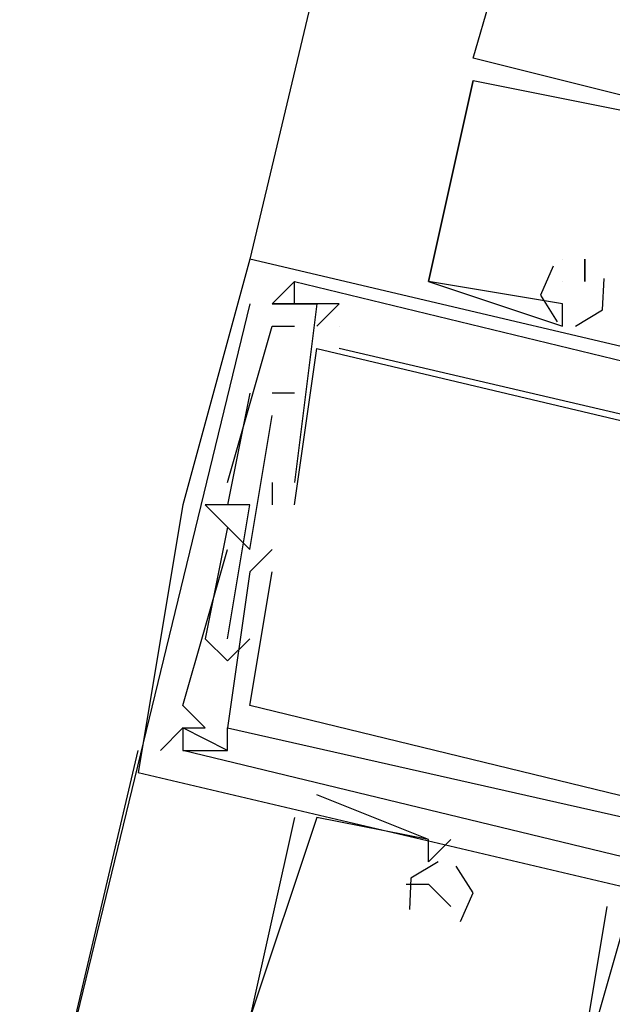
# Model space of a CAD drawing. Header units: feet. Extents: x -79 to 198, y -22 to 181.
# Tile 123 of 256: x 115.409 to 115.763, y 67.693 to 68.281. Entities that reach past the tile are written whole.
import ezdxf

# ---------------------------------------------------------------- set-up
doc = ezdxf.new("R2010")
doc.units = ezdxf.units.FT
doc.layers.add('A-LINEA', color=7, linetype='CONTINUOUS')

msp = doc.modelspace()

# ---------------------------------------------------------------- linework, layer by layer
at = {"layer": 'A-LINEA'}
for p, q in [((117.2133, 75.1511), (115.5467, 68.1378)), ((115.68, 68.2578), (115.7067, 68.3511)), ((115.68, 68.2578), (115.68, 68.2578)), ((115.68, 68.2578), (115.68, 68.2578)), ((115.68, 68.2578), (115.68, 68.2578)), ((115.68, 68.2578), (115.68, 68.2578)), ((115.68, 68.2578), (115.68, 68.2578)), ((115.68, 68.2578), (115.68, 68.2578)), ((115.68, 68.2444), (115.68, 68.2444)), ((115.68, 68.2444), (115.68, 68.2444)), ((115.68, 68.2444), (115.68, 68.2444)), ((115.68, 68.2444), (115.68, 68.2444)), ((115.68, 68.2444), (115.68, 68.2444)), ((115.68, 68.2444), (115.68, 68.2444)), ((115.5467, 68.1378), (115.5467, 68.1378)), ((115.5467, 68.1378), (115.5467, 68.1378)), ((115.5467, 68.1378), (115.5467, 68.1378)), ((115.7333, 68.1378), (115.7333, 68.1378)), ((115.7333, 68.1378), (115.7333, 68.1378)), ((115.7333, 68.1378), (115.7333, 68.1378)), ((115.7333, 68.1378), (115.7333, 68.1378)), ((115.7333, 68.1378), (115.7333, 68.1378)), ((115.7333, 68.1378), (115.7333, 68.1378)), ((115.7467, 68.1378), (115.7467, 68.1378)), ((115.7467, 68.1378), (115.7467, 68.1378)), ((115.7467, 68.1378), (115.7467, 68.1378)), ((115.5733, 68.1244), (115.5733, 68.1244)), ((115.5733, 68.1244), (115.5733, 68.1244)), ((115.5733, 68.1244), (115.5733, 68.1244)), ((115.5733, 68.1244), (115.5733, 68.1244)), ((115.5733, 68.1244), (115.5733, 68.1244)), ((115.5733, 68.1244), (115.5733, 68.1244)), ((115.6533, 68.1244), (115.6533, 68.1244)), ((115.6533, 68.1244), (115.6533, 68.1244)), ((115.6533, 68.1244), (115.6533, 68.1244)), ((115.6533, 68.1244), (115.6533, 68.1244)), ((115.6533, 68.1244), (115.6533, 68.1244)), ((115.6533, 68.1244), (115.6533, 68.1244)), ((115.7333, 68.1244), (115.7333, 68.1244)), ((115.7333, 68.1244), (115.7333, 68.1244)), ((115.7333, 68.1244), (115.7333, 68.1244)), ((115.7467, 68.1244), (115.7467, 68.1244)), ((115.7467, 68.1244), (115.7467, 68.1244)), ((115.7467, 68.1244), (115.7467, 68.1244)), ((115.7467, 68.1244), (115.7467, 68.1244)), ((115.7467, 68.1244), (115.7467, 68.1244)), ((115.7467, 68.1244), (115.7467, 68.1244)), ((115.5467, 68.1111), (115.4267, 67.6178)), ((115.56, 68.1111), (115.56, 68.1111)), ((115.56, 68.1111), (115.56, 68.1111)), ((115.56, 68.1111), (115.56, 68.1111)), ((115.56, 68.1111), (115.56, 68.1111)), ((115.56, 68.1111), (115.56, 68.1111)), ((115.56, 68.1111), (115.56, 68.1111)), ((115.5733, 68.1111), (115.5733, 68.1111)), ((115.5733, 68.1111), (115.5733, 68.1111)), ((115.5733, 68.1111), (115.5733, 68.1111)), ((115.5733, 68.1111), (115.5733, 68.1111)), ((115.5733, 68.1111), (115.5733, 68.1111)), ((115.5733, 68.1111), (115.5733, 68.1111)), ((115.5867, 68.1111), (115.5867, 68.1111)), ((115.5867, 68.1111), (115.5867, 68.1111)), ((115.5867, 68.1111), (115.5867, 68.1111)), ((115.6, 68.1111), (115.6, 68.1111)), ((115.6, 68.1111), (115.6, 68.1111)), ((115.6, 68.1111), (115.6, 68.1111)), ((115.7333, 68.1111), (115.7333, 68.1111)), ((115.7333, 68.1111), (115.7333, 68.1111)), ((115.7333, 68.1111), (115.7333, 68.1111)), ((115.7333, 68.1111), (115.7333, 68.1111)), ((115.7333, 68.1111), (115.7333, 68.1111)), ((115.7333, 68.1111), (115.7333, 68.1111)), ((115.56, 68.0978), (115.56, 68.0978)), ((115.56, 68.0978), (115.56, 68.0978)), ((115.56, 68.0978), (115.56, 68.0978)), ((115.5733, 68.0978), (115.5733, 68.0978)), ((115.5733, 68.0978), (115.5733, 68.0978)), ((115.5733, 68.0978), (115.5733, 68.0978)), ((115.5867, 68.0978), (115.5867, 68.0978)), ((115.5867, 68.0978), (115.5867, 68.0978)), ((115.5867, 68.0978), (115.5867, 68.0978)), ((115.6, 68.0978), (115.6, 68.0978)), ((115.6, 68.0978), (115.6, 68.0978)), ((115.6, 68.0978), (115.6, 68.0978)), ((115.7333, 68.0978), (115.7333, 68.0978)), ((115.7333, 68.0978), (115.7333, 68.0978)), ((115.7333, 68.0978), (115.7333, 68.0978)), ((115.5867, 68.0844), (115.5867, 68.0844)), ((115.5867, 68.0844), (115.5867, 68.0844)), ((115.5867, 68.0844), (115.5867, 68.0844)), ((115.6, 68.0844), (115.6, 68.0844)), ((115.6, 68.0844), (115.6, 68.0844)), ((115.6, 68.0844), (115.6, 68.0844)), ((115.5467, 68.0578), (115.5467, 68.0578)), ((115.5467, 68.0578), (115.5467, 68.0578)), ((115.5467, 68.0578), (115.5467, 68.0578)), ((115.5733, 68.0578), (115.56, 68.0578)), ((115.56, 68.0578), (115.56, 68.0578)), ((115.5733, 68.0578), (115.56, 68.0578)), ((115.56, 68.0578), (115.56, 68.0578)), ((115.5733, 68.0578), (115.56, 68.0578)), ((115.56, 68.0578), (115.56, 68.0578)), ((115.5733, 68.0578), (115.5733, 68.0578)), ((115.5733, 68.0578), (115.5733, 68.0578)), ((115.5733, 68.0578), (115.5733, 68.0578)), ((115.56, 68.0444), (115.56, 68.0444)), ((115.56, 68.0444), (115.56, 68.0444)), ((115.56, 68.0444), (115.56, 68.0444)), ((115.5333, 68.0044), (115.5333, 68.0044)), ((115.5333, 68.0044), (115.5333, 68.0044)), ((115.5333, 68.0044), (115.5333, 68.0044)), ((115.56, 68.0044), (115.56, 67.9911)), ((115.56, 68.0044), (115.56, 68.0044)), ((115.56, 68.0044), (115.56, 67.9911)), ((115.56, 68.0044), (115.56, 68.0044)), ((115.56, 68.0044), (115.56, 67.9911)), ((115.56, 68.0044), (115.56, 68.0044)), ((115.5733, 68.0044), (115.5733, 68.0044)), ((115.5733, 68.0044), (115.5733, 68.0044)), ((115.5733, 68.0044), (115.5733, 68.0044)), ((115.5733, 68.0044), (115.5733, 68.0044)), ((115.5733, 68.0044), (115.5733, 68.0044)), ((115.5733, 68.0044), (115.5733, 68.0044)), ((115.5067, 67.9911), (115.5067, 67.9911)), ((115.5067, 67.9911), (115.5067, 67.9911)), ((115.5067, 67.9911), (115.5067, 67.9911)), ((115.5067, 67.9911), (115.5067, 67.9911)), ((115.5067, 67.9911), (115.5067, 67.9911)), ((115.5067, 67.9911), (115.5067, 67.9911)), ((115.52, 67.9911), (115.52, 67.9911)), ((115.52, 67.9911), (115.52, 67.9911)), ((115.52, 67.9911), (115.52, 67.9911)), ((115.52, 67.9911), (115.52, 67.9911)), ((115.52, 67.9911), (115.52, 67.9911)), ((115.52, 67.9911), (115.52, 67.9911)), ((115.5333, 67.9911), (115.5333, 67.9911)), ((115.5333, 67.9911), (115.5333, 67.9911)), ((115.5333, 67.9911), (115.5333, 67.9911)), ((115.5333, 67.9911), (115.5333, 67.9911)), ((115.5333, 67.9911), (115.5333, 67.9911)), ((115.5333, 67.9911), (115.5333, 67.9911)), ((115.5467, 67.9911), (115.5467, 67.9911)), ((115.5467, 67.9911), (115.5467, 67.9911)), ((115.5467, 67.9911), (115.5467, 67.9911)), ((115.56, 67.9911), (115.56, 67.9911)), ((115.56, 67.9911), (115.56, 67.9911)), ((115.56, 67.9911), (115.56, 67.9911)), ((115.5733, 67.9911), (115.5733, 67.9911)), ((115.5733, 67.9911), (115.5733, 67.9911)), ((115.5733, 67.9911), (115.5733, 67.9911)), ((115.5333, 67.9778), (115.5333, 67.9778)), ((115.5333, 67.9778), (115.5333, 67.9778)), ((115.5333, 67.9778), (115.5333, 67.9778)), ((115.5333, 67.9778), (115.5333, 67.9778)), ((115.5333, 67.9778), (115.5333, 67.9778)), ((115.5333, 67.9778), (115.5333, 67.9778)), ((115.5333, 67.9644), (115.5333, 67.9644)), ((115.5333, 67.9644), (115.5333, 67.9644)), ((115.5333, 67.9644), (115.5333, 67.9644)), ((115.5467, 67.9644), (115.5467, 67.9644)), ((115.5467, 67.9644), (115.5467, 67.9644)), ((115.5467, 67.9644), (115.5467, 67.9644)), ((115.56, 67.9644), (115.56, 67.9644)), ((115.56, 67.9644), (115.56, 67.9644)), ((115.56, 67.9644), (115.56, 67.9644)), ((115.5467, 67.9511), (115.5467, 67.9511)), ((115.5467, 67.9511), (115.5467, 67.9511)), ((115.5467, 67.9511), (115.5467, 67.9511)), ((115.56, 67.9511), (115.56, 67.9511)), ((115.56, 67.9511), (115.56, 67.9511)), ((115.56, 67.9511), (115.56, 67.9511)), ((115.52, 67.9111), (115.52, 67.9111)), ((115.52, 67.9111), (115.52, 67.9111)), ((115.52, 67.9111), (115.52, 67.9111)), ((115.5333, 67.9111), (115.5333, 67.9111)), ((115.5333, 67.9111), (115.5333, 67.9111)), ((115.5333, 67.9111), (115.5333, 67.9111)), ((115.5467, 67.9111), (115.5467, 67.9111)), ((115.5467, 67.9111), (115.5467, 67.9111)), ((115.5467, 67.9111), (115.5467, 67.9111)), ((115.5333, 67.8978), (115.5333, 67.8978)), ((115.5333, 67.8978), (115.5333, 67.8978)), ((115.5333, 67.8978), (115.5333, 67.8978)), ((115.5067, 67.8711), (115.5067, 67.8711)), ((115.5067, 67.8711), (115.5067, 67.8711)), ((115.5067, 67.8711), (115.5067, 67.8711)), ((115.5467, 67.8711), (115.5467, 67.8711)), ((115.5467, 67.8711), (115.5467, 67.8711)), ((115.5467, 67.8711), (115.5467, 67.8711)), ((115.5067, 67.8578), (115.5067, 67.8578)), ((115.5067, 67.8578), (115.5067, 67.8578)), ((115.5067, 67.8578), (115.5067, 67.8578)), ((115.5067, 67.8578), (115.5067, 67.8578)), ((115.5067, 67.8578), (115.5067, 67.8578)), ((115.5067, 67.8578), (115.5067, 67.8578)), ((115.52, 67.8578), (115.52, 67.8578)), ((115.52, 67.8578), (115.52, 67.8578)), ((115.52, 67.8578), (115.52, 67.8578)), ((115.5333, 67.8578), (115.5333, 67.8578)), ((115.5333, 67.8578), (115.5333, 67.8578)), ((115.5333, 67.8578), (115.5333, 67.8578)), ((115.5333, 67.8578), (115.5333, 67.8578)), ((115.5333, 67.8578), (115.5333, 67.8578)), ((115.5333, 67.8578), (115.5333, 67.8578)), ((113.8267, 60.8178), (115.48, 67.8444)), ((115.4933, 67.8444), (115.4933, 67.8444)), ((115.4933, 67.8444), (115.4933, 67.8444)), ((115.4933, 67.8444), (115.4933, 67.8444)), ((115.5067, 67.8444), (115.5067, 67.8444)), ((115.5067, 67.8444), (115.5067, 67.8444)), ((115.5067, 67.8444), (115.5067, 67.8444)), ((115.5067, 67.8444), (115.5067, 67.8444)), ((115.5067, 67.8444), (115.5067, 67.8444)), ((115.5067, 67.8444), (115.5067, 67.8444)), ((115.5333, 67.8444), (115.5333, 67.8444)), ((115.5333, 67.8444), (115.5333, 67.8444)), ((115.5333, 67.8444), (115.5333, 67.8444)), ((115.5333, 67.8444), (115.5333, 67.8444)), ((115.5333, 67.8444), (115.5333, 67.8444)), ((115.5333, 67.8444), (115.5333, 67.8444)), ((115.48, 67.8311), (115.48, 67.8311)), ((115.48, 67.8311), (115.48, 67.8311)), ((115.48, 67.8311), (115.48, 67.8311)), ((115.6533, 67.7911), (115.5867, 67.8178)), ((115.5867, 67.8178), (115.5867, 67.8178)), ((115.6533, 67.7911), (115.5867, 67.8178)), ((115.5867, 67.8178), (115.5867, 67.8178)), ((115.6533, 67.7911), (115.5867, 67.8178)), ((115.5867, 67.8178), (115.5867, 67.8178)), ((115.5733, 67.8044), (115.5467, 67.6844)), ((115.5733, 67.8044), (115.5467, 67.6844)), ((115.5733, 67.8044), (115.5467, 67.6844)), ((115.5733, 67.8044), (115.5733, 67.8044)), ((115.5733, 67.8044), (115.5733, 67.8044)), ((115.5733, 67.8044), (115.5733, 67.8044)), ((115.5867, 67.8044), (115.5867, 67.8044)), ((115.5867, 67.8044), (115.5867, 67.8044)), ((115.5867, 67.8044), (115.5867, 67.8044)), ((115.6667, 67.7911), (115.6533, 67.7778)), ((115.6533, 67.7911), (115.6533, 67.7911)), ((115.6533, 67.7911), (115.6533, 67.7911)), ((115.6667, 67.7911), (115.6533, 67.7778)), ((115.6533, 67.7911), (115.6533, 67.7911)), ((115.6533, 67.7911), (115.6533, 67.7911)), ((115.6667, 67.7911), (115.6533, 67.7778)), ((115.6533, 67.7911), (115.6533, 67.7911)), ((115.6533, 67.7911), (115.6533, 67.7911)), ((115.6667, 67.7911), (115.6667, 67.7911)), ((115.6667, 67.7911), (115.6667, 67.7911)), ((115.6667, 67.7911), (115.6667, 67.7911)), ((115.6533, 67.7778), (115.6533, 67.7778)), ((115.6533, 67.7778), (115.6533, 67.7778)), ((115.6533, 67.7778), (115.6533, 67.7778)), ((115.6533, 67.7778), (115.6533, 67.7778)), ((115.6533, 67.7778), (115.6533, 67.7778)), ((115.6533, 67.7778), (115.6533, 67.7778)), ((115.64, 67.7644), (115.64, 67.7644)), ((115.64, 67.7644), (115.64, 67.7644)), ((115.64, 67.7644), (115.64, 67.7644)), ((115.6533, 67.7644), (115.6533, 67.7644)), ((115.6533, 67.7644), (115.6533, 67.7644)), ((115.6533, 67.7644), (115.6533, 67.7644)), ((115.6667, 67.7511), (115.6667, 67.7511)), ((115.6667, 67.7511), (115.6667, 67.7511)), ((115.6667, 67.7511), (115.6667, 67.7511)), ((115.7467, 67.6711), (115.76, 67.7511)), ((115.7467, 67.6711), (115.76, 67.7511)), ((115.7467, 67.6711), (115.76, 67.7511)), ((115.76, 67.7511), (115.76, 67.7511)), ((115.76, 67.7511), (115.76, 67.7511)), ((115.76, 67.7511), (115.76, 67.7511))]:
    msp.add_line(p, q, dxfattribs=at)
for points in [[(115.8933, 68.2044), (115.68, 68.2578)], [(115.8933, 68.2044), (115.68, 68.2578)], [(115.8933, 68.2044), (115.68, 68.2578)], [(115.68, 68.2444), (115.6533, 68.1244), (115.7333, 68.0978), (115.7333, 68.1111)], [(115.7333, 68.1111), (115.6533, 68.1244), (115.68, 68.2444), (115.88, 68.2044), (115.8667, 68.1778)], [(115.68, 68.2444), (115.6533, 68.1244), (115.7333, 68.0978), (115.7333, 68.1111)], [(115.7333, 68.1111), (115.6533, 68.1244), (115.68, 68.2444), (115.88, 68.2044), (115.8667, 68.1778)], [(115.68, 68.2444), (115.6533, 68.1244), (115.7333, 68.0978), (115.7333, 68.1111)], [(115.7333, 68.1111), (115.6533, 68.1244), (115.68, 68.2444), (115.88, 68.2044), (115.8667, 68.1778)], [(116.2133, 67.9778), (116.2267, 67.9778), (115.5467, 68.1378), (115.5067, 67.9911)], [(116.2133, 67.9778), (116.2267, 67.9778), (115.5467, 68.1378), (115.5067, 67.9911)], [(116.2133, 67.9778), (116.2267, 67.9778), (115.5467, 68.1378), (115.5067, 67.9911)], [(115.7276, 68.1335), (115.7201, 68.1163), (115.7301, 68.1004)], [(115.7276, 68.1335), (115.7201, 68.1163), (115.7301, 68.1004)], [(115.7276, 68.1335), (115.7201, 68.1163), (115.7301, 68.1004)], [(115.7467, 68.1244), (115.7467, 68.1378), (115.7467, 68.1244)], [(115.7467, 68.1244), (115.7467, 68.1378), (115.7467, 68.1244)], [(115.7467, 68.1244), (115.7467, 68.1378), (115.7467, 68.1244)], [(115.5867, 68.0978), (115.6, 68.1111), (115.5733, 68.1111), (115.5733, 68.1244), (115.56, 68.1111), (115.5867, 68.1111), (115.5733, 68.0044)], [(115.5733, 68.1111), (115.56, 68.1111), (115.5733, 68.1244), (116.0133, 68.0178), (116.0133, 68.0044), (116, 68.0044), (116, 67.9911), (116.0133, 67.9911), (116.0267, 68.0178), (116.1067, 68.0044)], [(115.5867, 68.0978), (115.6, 68.1111), (115.5733, 68.1111), (115.5733, 68.1244), (115.56, 68.1111), (115.5867, 68.1111), (115.5733, 68.0044)], [(115.5733, 68.1111), (115.56, 68.1111), (115.5733, 68.1244), (116.0133, 68.0178), (116.0133, 68.0044), (116, 68.0044), (116, 67.9911), (116.0133, 67.9911), (116.0267, 68.0178), (116.1067, 68.0044)], [(115.5867, 68.0978), (115.6, 68.1111), (115.5733, 68.1111), (115.5733, 68.1244), (115.56, 68.1111), (115.5867, 68.1111), (115.5733, 68.0044)], [(115.5733, 68.1111), (115.56, 68.1111), (115.5733, 68.1244), (116.0133, 68.0178), (116.0133, 68.0044), (116, 68.0044), (116, 67.9911), (116.0133, 67.9911), (116.0267, 68.0178), (116.1067, 68.0044)], [(115.741, 68.0978), (115.7571, 68.1075), (115.7581, 68.1262)], [(115.741, 68.0978), (115.7571, 68.1075), (115.7581, 68.1262)], [(115.741, 68.0978), (115.7571, 68.1075), (115.7581, 68.1262)], [(115.5333, 68.0044), (115.56, 68.0978), (115.5733, 68.0978)], [(115.5333, 68.0044), (115.56, 68.0978), (115.5733, 68.0978)], [(115.5333, 68.0044), (115.56, 68.0978), (115.5733, 68.0978)], [(115.5733, 67.9911), (115.5867, 68.0844), (116.0933, 67.9644), (116.0667, 67.8844), (116.0667, 67.8844)], [(115.5733, 67.9911), (115.5867, 68.0844), (116.0933, 67.9644), (116.0667, 67.8844), (116.0667, 67.8844)], [(115.5733, 67.9911), (115.5867, 68.0844), (116.0933, 67.9644), (116.0667, 67.8844), (116.0667, 67.8844)], [(116.1067, 67.9911), (116.0933, 67.9778), (116, 67.9911), (116, 68.0044), (116.0133, 68.0044), (116, 68.0178), (116, 67.9911), (115.6, 68.0844)], [(116.1067, 67.9911), (116.0933, 67.9778), (116, 67.9911), (116, 68.0044), (116.0133, 68.0044), (116, 68.0178), (116, 67.9911), (115.6, 68.0844)], [(116.1067, 67.9911), (116.0933, 67.9778), (116, 67.9911), (116, 68.0044), (116.0133, 68.0044), (116, 68.0178), (116, 67.9911), (115.6, 68.0844)], [(115.5467, 68.0578), (115.5333, 67.9911), (115.52, 67.9911)], [(115.5467, 68.0578), (115.5333, 67.9911), (115.52, 67.9911)], [(115.5467, 68.0578), (115.5333, 67.9911), (115.52, 67.9911)], [(115.5333, 67.9778), (115.5467, 67.9644), (115.56, 68.0444)], [(115.5333, 67.9778), (115.5467, 67.9644), (115.56, 68.0444)], [(115.5333, 67.9778), (115.5467, 67.9644), (115.56, 68.0444)], [(115.5067, 67.9911), (115.48, 67.8311), (116.16, 67.6711), (116.16, 67.6844), (116.1467, 67.6844)], [(115.5067, 67.9911), (115.48, 67.8311), (116.16, 67.6711), (116.16, 67.6844), (116.1467, 67.6844)], [(115.5067, 67.9911), (115.48, 67.8311), (116.16, 67.6711), (116.16, 67.6844), (116.1467, 67.6844)], [(115.52, 67.9911), (115.5333, 67.9778), (115.52, 67.9111), (115.5333, 67.8978), (115.5467, 67.9111)], [(115.52, 67.9911), (115.5333, 67.9778), (115.52, 67.9111), (115.5333, 67.8978), (115.5467, 67.9111)], [(115.52, 67.9911), (115.5333, 67.9778), (115.52, 67.9111), (115.5333, 67.8978), (115.5467, 67.9111)], [(115.5333, 67.9111), (115.5467, 67.9911), (115.5333, 67.9911)], [(115.5333, 67.9111), (115.5467, 67.9911), (115.5333, 67.9911)], [(115.5333, 67.9111), (115.5467, 67.9911), (115.5333, 67.9911)], [(115.4933, 67.8444), (115.5067, 67.8578), (115.52, 67.8578), (115.5067, 67.8711), (115.5333, 67.9644)], [(115.4933, 67.8444), (115.5067, 67.8578), (115.52, 67.8578), (115.5067, 67.8711), (115.5333, 67.9644)], [(115.4933, 67.8444), (115.5067, 67.8578), (115.52, 67.8578), (115.5067, 67.8711), (115.5333, 67.9644)], [(115.56, 67.9644), (115.5467, 67.9511), (115.5333, 67.8578)], [(115.56, 67.9644), (115.5467, 67.9511), (115.5333, 67.8578)], [(115.56, 67.9644), (115.5467, 67.9511), (115.5333, 67.8578)], [(116.0533, 67.8444), (116.04, 67.7511), (115.5467, 67.8711), (115.56, 67.9511)], [(116.0533, 67.8444), (116.04, 67.7511), (115.5467, 67.8711), (115.56, 67.9511)], [(116.0533, 67.8444), (116.04, 67.7511), (115.5467, 67.8711), (115.56, 67.9511)], [(115.5333, 67.8444), (115.5067, 67.8578), (115.5067, 67.8444), (115.5333, 67.8444), (115.5333, 67.8578), (115.9467, 67.7644), (115.9333, 67.7511), (115.9467, 67.7511), (115.9467, 67.7644), (116.04, 67.7378)], [(115.5333, 67.8444), (115.5067, 67.8578), (115.5067, 67.8444), (115.5333, 67.8444), (115.5333, 67.8578), (115.9467, 67.7644), (115.9333, 67.7511), (115.9467, 67.7511), (115.9467, 67.7644), (116.04, 67.7378)], [(115.5333, 67.8444), (115.5067, 67.8578), (115.5067, 67.8444), (115.5333, 67.8444), (115.5333, 67.8578), (115.9467, 67.7644), (115.9333, 67.7511), (115.9467, 67.7511), (115.9467, 67.7644), (116.04, 67.7378)], [(115.96, 67.7511), (115.9467, 67.7378), (115.5067, 67.8444)], [(115.96, 67.7511), (115.9467, 67.7378), (115.5067, 67.8444)], [(115.96, 67.7511), (115.9467, 67.7378), (115.5067, 67.8444)], [(115.6533, 67.7778), (115.6533, 67.7911), (115.5867, 67.8044), (115.5467, 67.6844), (115.7467, 67.6311), (115.7467, 67.6578), (115.7467, 67.6578)], [(115.6533, 67.7778), (115.6533, 67.7911), (115.5867, 67.8044), (115.5467, 67.6844), (115.7467, 67.6311), (115.7467, 67.6578), (115.7467, 67.6578)], [(115.6533, 67.7778), (115.6533, 67.7911), (115.5867, 67.8044), (115.5467, 67.6844), (115.7467, 67.6311), (115.7467, 67.6578), (115.7467, 67.6578)], [(115.659, 67.7778), (115.6428, 67.7681), (115.6419, 67.7493)], [(115.659, 67.7778), (115.6428, 67.7681), (115.6419, 67.7493)], [(115.659, 67.7778), (115.6428, 67.7681), (115.6419, 67.7493)], [(115.6724, 67.7421), (115.6799, 67.7593), (115.6698, 67.7752)], [(115.6724, 67.7421), (115.6799, 67.7593), (115.6698, 67.7752)], [(115.6724, 67.7421), (115.6799, 67.7593), (115.6698, 67.7752)], [(115.64, 67.7644), (115.6533, 67.7644), (115.6533, 67.7644), (115.6667, 67.7511)], [(115.64, 67.7644), (115.6533, 67.7644), (115.6533, 67.7644), (115.6667, 67.7511)], [(115.64, 67.7644), (115.6533, 67.7644), (115.6533, 67.7644), (115.6667, 67.7511)], [(115.5467, 67.6711), (115.76, 67.6311), (115.7467, 67.6311), (115.76, 67.6578), (115.76, 67.6444), (115.76, 67.6578), (115.7467, 67.6578), (115.7733, 67.7511), (115.8133, 67.7511)], [(115.5467, 67.6711), (115.76, 67.6311), (115.7467, 67.6311), (115.76, 67.6578), (115.76, 67.6444), (115.76, 67.6578), (115.7467, 67.6578), (115.7733, 67.7511), (115.8133, 67.7511)], [(115.5467, 67.6711), (115.76, 67.6311), (115.7467, 67.6311), (115.76, 67.6578), (115.76, 67.6444), (115.76, 67.6578), (115.7467, 67.6578), (115.7733, 67.7511), (115.8133, 67.7511)]]:
    msp.add_lwpolyline(points, dxfattribs=at)

doc.saveas('drawing.dxf')
